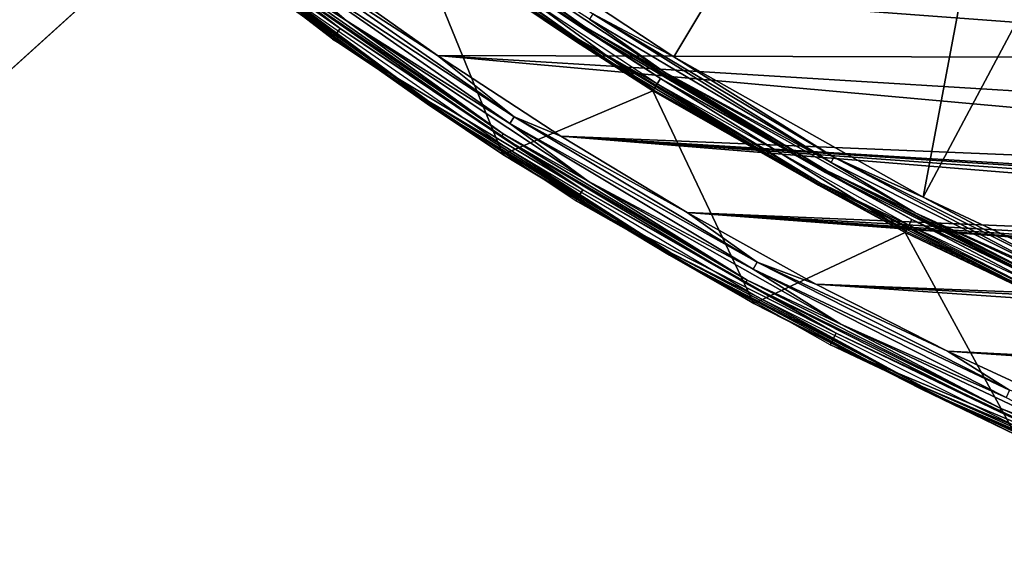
# Model space of a CAD drawing. Header units: millimetres. Extents: x -30.2 to 30.2, y -30.2 to 30.2.
# Tile 19 of 256: x -19.9 to -12.6, y -28.4 to -24.4. Entities that reach past the tile are written whole.
import ezdxf

# ---------------------------------------------------------------- set-up
doc = ezdxf.new("R2010")
doc.units = ezdxf.units.MM
doc.header["$LTSCALE"] = 52.148148
for name, color, linetype in [('10', 7, 'CONTINUOUS'), ('12', 7, 'CONTINUOUS'), ('14', 7, 'CONTINUOUS'), ('2', 7, 'CONTINUOUS'), ('327', 7, 'CONTINUOUS'), ('329', 7, 'CONTINUOUS'), ('331', 7, 'CONTINUOUS'), ('332', 7, 'CONTINUOUS'), ('333', 7, 'CONTINUOUS'), ('4', 7, 'CONTINUOUS'), ('65', 7, 'CONTINUOUS'), ('67', 7, 'CONTINUOUS'), ('7', 7, 'CONTINUOUS'), ('70', 7, 'CONTINUOUS'), ('71', 7, 'CONTINUOUS'), ('8', 7, 'CONTINUOUS')]:
    doc.layers.add(name, color=color, linetype=linetype)

msp = doc.modelspace()

# ---------------------------------------------------------------- linework, layer by layer
at = {"layer": '10', "color": 4, "linetype": 'Continuous'}
for points in [[(-16.3507, -25.4421, -29.7933), (-17.0231, -23.794, -0.1933), (-18.124, -24.2109, -29.7933), (-16.3507, -25.4421, -29.7933)], [(-15.2409, -24.9731, -0.1933), (-17.0231, -23.794, -0.1933), (-16.3507, -25.4421, -29.7933), (-15.2409, -24.9731, -0.1933)], [(-14.494, -26.5437, -29.7933), (-15.2409, -24.9731, -0.1933), (-16.3507, -25.4421, -29.7933), (-14.494, -26.5437, -29.7933)], [(-13.3773, -26.019, -0.1933), (-15.2409, -24.9731, -0.1933), (-14.494, -26.5437, -29.7933), (-13.3773, -26.019, -0.1933)], [(-12.5634, -27.5101, -29.7933), (-13.3773, -26.019, -0.1933), (-14.494, -26.5437, -29.7933), (-12.5634, -27.5101, -29.7933)], [(-11.4423, -26.9261, -0.1933), (-13.3773, -26.019, -0.1933), (-12.5634, -27.5101, -29.7933), (-11.4423, -26.9261, -0.1933)]]:
    msp.add_3dface(points, dxfattribs=at)
at = {"layer": '12', "color": 4, "linetype": 'Continuous'}
for points in [[(-17.5278, -23.4144, -0.1429), (-15.8128, -24.6052, -0.1429), (-17.5154, -23.3978, -0.0962), (-17.5278, -23.4144, -0.1429)], [(-17.5278, -23.4144, -0.1429), (-17.0231, -23.794, -0.1933), (-15.8128, -24.6052, -0.1429), (-17.5278, -23.4144, -0.1429)], [(-15.8128, -24.6052, -0.1429), (-15.8016, -24.5877, -0.0962), (-17.5154, -23.3978, -0.0962), (-15.8128, -24.6052, -0.1429)], [(-15.8016, -24.5877, -0.0962), (-16.9877, -23.7445, -0.0562), (-17.5154, -23.3978, -0.0962), (-15.8016, -24.5877, -0.0962)], [(-17.0231, -23.794, -0.1933), (-15.2409, -24.9731, -0.1933), (-15.8128, -24.6052, -0.1429), (-17.0231, -23.794, -0.1933)], [(-15.2092, -24.9212, -0.0562), (-16.9877, -23.7445, -0.0562), (-15.8016, -24.5877, -0.0962), (-15.2092, -24.9212, -0.0562)], [(-15.8128, -24.6052, -0.1429), (-14.0172, -25.6706, -0.1429), (-15.8016, -24.5877, -0.0962), (-15.8128, -24.6052, -0.1429)], [(-14.0172, -25.6706, -0.1429), (-14.0072, -25.6524, -0.0962), (-15.8016, -24.5877, -0.0962), (-14.0172, -25.6706, -0.1429)], [(-14.0072, -25.6524, -0.0962), (-15.2092, -24.9212, -0.0562), (-15.8016, -24.5877, -0.0962), (-14.0072, -25.6524, -0.0962)], [(-15.8128, -24.6052, -0.1429), (-15.2409, -24.9731, -0.1933), (-14.0172, -25.6706, -0.1429), (-15.8128, -24.6052, -0.1429)], [(-13.3495, -25.9649, -0.0562), (-15.2092, -24.9212, -0.0562), (-14.0072, -25.6524, -0.0962), (-13.3495, -25.9649, -0.0562)], [(-15.2409, -24.9731, -0.1933), (-13.3773, -26.019, -0.1933), (-14.0172, -25.6706, -0.1429), (-15.2409, -24.9731, -0.1933)], [(-14.0172, -25.6706, -0.1429), (-12.1502, -26.6051, -0.1429), (-14.0072, -25.6524, -0.0962), (-14.0172, -25.6706, -0.1429)], [(-14.0172, -25.6706, -0.1429), (-13.3773, -26.019, -0.1933), (-12.1502, -26.6051, -0.1429), (-14.0172, -25.6706, -0.1429)], [(-12.1502, -26.6051, -0.1429), (-12.1415, -26.5863, -0.0962), (-14.0072, -25.6524, -0.0962), (-12.1502, -26.6051, -0.1429)], [(-12.1415, -26.5863, -0.0962), (-13.3495, -25.9649, -0.0562), (-14.0072, -25.6524, -0.0962), (-12.1415, -26.5863, -0.0962)], [(-11.4185, -26.8701, -0.0562), (-13.3495, -25.9649, -0.0562), (-12.1415, -26.5863, -0.0962), (-11.4185, -26.8701, -0.0562)], [(-13.3773, -26.019, -0.1933), (-11.4423, -26.9261, -0.1933), (-12.1502, -26.6051, -0.1429), (-13.3773, -26.019, -0.1933)]]:
    msp.add_3dface(points, dxfattribs=at)
at = {"layer": '14', "color": 4, "linetype": 'Continuous'}
for points in [[(-18.6162, -23.8277, -29.8463), (-18.6044, -23.8126, -29.8961), (-16.898, -25.0524, -29.8961), (-18.6162, -23.8277, -29.8463)], [(-16.9088, -25.0683, -29.8463), (-18.124, -24.2109, -29.7933), (-18.6162, -23.8277, -29.8463), (-16.9088, -25.0683, -29.8463)], [(-16.9088, -25.0683, -29.8463), (-18.6162, -23.8277, -29.8463), (-16.898, -25.0524, -29.8961), (-16.9088, -25.0683, -29.8463)], [(-18.6044, -23.8126, -29.8961), (-18.0904, -24.1659, -29.939), (-16.898, -25.0524, -29.8961), (-18.6044, -23.8126, -29.8961)], [(-16.3507, -25.4421, -29.7933), (-18.124, -24.2109, -29.7933), (-16.9088, -25.0683, -29.8463), (-16.3507, -25.4421, -29.7933)], [(-18.0904, -24.1659, -29.939), (-16.3203, -25.3949, -29.939), (-16.898, -25.0524, -29.8961), (-18.0904, -24.1659, -29.939)], [(-16.9088, -25.0683, -29.8463), (-16.898, -25.0524, -29.8961), (-15.1093, -26.1701, -29.8961), (-16.9088, -25.0683, -29.8463)], [(-15.1189, -26.1867, -29.8463), (-16.3507, -25.4421, -29.7933), (-16.9088, -25.0683, -29.8463), (-15.1189, -26.1867, -29.8463)], [(-15.1189, -26.1867, -29.8463), (-16.9088, -25.0683, -29.8463), (-15.1093, -26.1701, -29.8961), (-15.1189, -26.1867, -29.8463)], [(-16.898, -25.0524, -29.8961), (-16.3203, -25.3949, -29.939), (-15.1093, -26.1701, -29.8961), (-16.898, -25.0524, -29.8961)], [(-16.3203, -25.3949, -29.939), (-14.4671, -26.4945, -29.939), (-15.1093, -26.1701, -29.8961), (-16.3203, -25.3949, -29.939)], [(-14.494, -26.5437, -29.7933), (-16.3507, -25.4421, -29.7933), (-15.1189, -26.1867, -29.8463), (-14.494, -26.5437, -29.7933)], [(-15.1189, -26.1867, -29.8463), (-15.1093, -26.1701, -29.8961), (-13.247, -27.1603, -29.8961), (-15.1189, -26.1867, -29.8463)], [(-13.2554, -27.1775, -29.8463), (-14.494, -26.5437, -29.7933), (-15.1189, -26.1867, -29.8463), (-13.2554, -27.1775, -29.8463)], [(-13.2554, -27.1775, -29.8463), (-15.1189, -26.1867, -29.8463), (-13.247, -27.1603, -29.8961), (-13.2554, -27.1775, -29.8463)], [(-15.1093, -26.1701, -29.8961), (-14.4671, -26.4945, -29.939), (-13.247, -27.1603, -29.8961), (-15.1093, -26.1701, -29.8961)], [(-12.5634, -27.5101, -29.7933), (-14.494, -26.5437, -29.7933), (-13.2554, -27.1775, -29.8463), (-12.5634, -27.5101, -29.7933)], [(-14.4671, -26.4945, -29.939), (-12.5401, -27.459, -29.939), (-13.247, -27.1603, -29.8961), (-14.4671, -26.4945, -29.939)], [(-13.2554, -27.1775, -29.8463), (-13.247, -27.1603, -29.8961), (-11.3201, -28.0182, -29.8961), (-13.2554, -27.1775, -29.8463)], [(-11.3273, -28.036, -29.8463), (-12.5634, -27.5101, -29.7933), (-13.2554, -27.1775, -29.8463), (-11.3273, -28.036, -29.8463)], [(-11.3273, -28.036, -29.8463), (-13.2554, -27.1775, -29.8463), (-11.3201, -28.0182, -29.8961), (-11.3273, -28.036, -29.8463)], [(-13.247, -27.1603, -29.8961), (-12.5401, -27.459, -29.939), (-11.3201, -28.0182, -29.8961), (-13.247, -27.1603, -29.8961)]]:
    msp.add_3dface(points, dxfattribs=at)
at = {"layer": '2', "color": 251, "linetype": 'Continuous', "true_color": 0x4c4c4c}
for points in [[(-16.8519, -23.5546, 6.0125), (-15.0875, -24.7219, 6.0125), (-12.1186, -19.7757, 6.367), (-16.8519, -23.5546, 6.0125)], [(-15.0875, -24.7219, 6.0125), (-13.2427, -25.7572, 6.0125), (-12.1186, -19.7757, 6.367), (-15.0875, -24.7219, 6.0125)], [(-12.1186, -19.7757, 6.367), (-13.2427, -25.7572, 6.0125), (-10.5296, -20.6656, 6.367), (-12.1186, -19.7757, 6.367)], [(-13.2427, -25.7572, 6.0125), (-11.3272, -26.6552, 6.0125), (-10.5296, -20.6656, 6.367), (-13.2427, -25.7572, 6.0125)]]:
    msp.add_3dface(points, dxfattribs=at)
at = {"layer": '327', "color": 25, "linetype": 'Continuous', "true_color": 0x996633}
for points in [[(-14.6653, -20.0029, -122.3913), (-21.4683, -26.1548, -100.2479), (-21.8109, -26.4647, -100.4393), (-14.6653, -20.0029, -122.3913)], [(-15.0079, -20.3127, -122.5827), (-14.6653, -20.0029, -122.3913), (-21.8109, -26.4647, -100.4393), (-15.0079, -20.3127, -122.5827)], [(-21.4794, -26.1648, -99.9062), (-16.8833, -22.0087, -80.2534), (-21.8331, -26.4847, -99.7559), (-21.4794, -26.1648, -99.9062)], [(-21.8331, -26.4847, -99.7559), (-16.8833, -22.0087, -80.2534), (-17.237, -22.3285, -80.103), (-21.8331, -26.4847, -99.7559)]]:
    msp.add_3dface(points, dxfattribs=at)
at = {"layer": '329', "color": 25, "linetype": 'Continuous', "true_color": 0x996633}
msp.add_3dface([(-21.7151, -12.8957, -122.5827), (-15.0079, -20.3127, -122.5827), (-21.8109, -26.4647, -100.4393), (-21.7151, -12.8957, -122.5827)], dxfattribs=at)
at = {"layer": '331', "color": 25, "linetype": 'Continuous', "true_color": 0x996633}
msp.add_3dface([(-28.5403, -19.0676, -99.7559), (-21.8331, -26.4847, -99.7559), (-17.237, -22.3285, -80.103), (-28.5403, -19.0676, -99.7559)], dxfattribs=at)
at = {"layer": '332', "color": 25, "linetype": 'Continuous', "true_color": 0x996633}
msp.add_3dface([(-28.1755, -18.7378, -100.2479), (-21.4683, -26.1548, -100.2479), (-14.6653, -20.0029, -122.3913), (-28.1755, -18.7378, -100.2479)], dxfattribs=at)
at = {"layer": '333', "color": 25, "linetype": 'Continuous', "true_color": 0x996633}
msp.add_3dface([(-23.5906, -14.5916, -80.2534), (-16.8833, -22.0087, -80.2534), (-21.4794, -26.1648, -99.9062), (-23.5906, -14.5916, -80.2534)], dxfattribs=at)
at = {"layer": '4', "color": 251, "linetype": 'Continuous', "true_color": 0x4c4c4c}
for points in [[(-17.0173, -23.7858, 0.2035), (-15.2357, -24.9646, 0.2035), (-16.9603, -23.7062, 5.8165), (-17.0173, -23.7858, 0.2035)], [(-16.9603, -23.7062, 5.8165), (-15.2357, -24.9646, 0.2035), (-15.1846, -24.8809, 5.8165), (-16.9603, -23.7062, 5.8165)], [(-15.2357, -24.9646, 0.2035), (-13.3727, -26.0101, 0.2035), (-15.1846, -24.8809, 5.8165), (-15.2357, -24.9646, 0.2035)], [(-15.1846, -24.8809, 5.8165), (-13.3727, -26.0101, 0.2035), (-13.3279, -25.923, 5.8165), (-15.1846, -24.8809, 5.8165)], [(-13.3727, -26.0101, 0.2035), (-11.4384, -26.9169, 0.2035), (-13.3279, -25.923, 5.8165), (-13.3727, -26.0101, 0.2035)], [(-13.3279, -25.923, 5.8165), (-11.4384, -26.9169, 0.2035), (-11.4001, -26.8267, 5.8165), (-13.3279, -25.923, 5.8165)]]:
    msp.add_3dface(points, dxfattribs=at)
at = {"layer": '65', "color": 251, "linetype": 'Continuous', "true_color": 0x4c4c4c}
for points in [[(-10.6664, -24.0435, -36), (-8.9513, -24.7333, -36), (-17.7226, -24.0809, -36), (-10.6664, -24.0435, -36)], [(-17.7226, -24.0809, -36), (-8.9513, -24.7333, -36), (-16.8327, -24.711, -36), (-17.7226, -24.0809, -36)], [(-7.1877, -25.3022, -36), (-5.3927, -25.7445, -36), (-16.8327, -24.711, -36), (-7.1877, -25.3022, -36)], [(-16.8327, -24.711, -36), (-5.3927, -25.7445, -36), (-15.9203, -25.3086, -36), (-16.8327, -24.711, -36)], [(-8.9513, -24.7333, -36), (-7.1877, -25.3022, -36), (-16.8327, -24.711, -36), (-8.9513, -24.7333, -36)], [(-2.8796, -26.2422, -36), (-2.5587, -26.3944, -36), (-15.9203, -25.3086, -36), (-2.8796, -26.2422, -36)], [(-15.9203, -25.3086, -36), (-2.5587, -26.3944, -36), (-14.9888, -25.8712, -36), (-15.9203, -25.3086, -36)], [(-3.2167, -26.1304, -36), (-2.8796, -26.2422, -36), (-15.9203, -25.3086, -36), (-3.2167, -26.1304, -36)], [(-3.5658, -26.0605, -36), (-3.2167, -26.1304, -36), (-15.9203, -25.3086, -36), (-3.5658, -26.0605, -36)], [(-5.3927, -25.7445, -36), (-3.5658, -26.0605, -36), (-15.9203, -25.3086, -36), (-5.3927, -25.7445, -36)], [(-1.7617, -26.8323, -36), (-1.4907, -26.8916, -36), (-14.9888, -25.8712, -36), (-1.7617, -26.8323, -36)], [(-14.9888, -25.8712, -36), (-1.4907, -26.8916, -36), (-14.0365, -26.3999, -36), (-14.9888, -25.8712, -36)], [(-2.019, -26.7298, -36), (-1.7617, -26.8323, -36), (-14.9888, -25.8712, -36), (-2.019, -26.7298, -36)], [(-2.2581, -26.5852, -36), (-2.019, -26.7298, -36), (-14.9888, -25.8712, -36), (-2.2581, -26.5852, -36)], [(-2.5587, -26.3944, -36), (-2.2581, -26.5852, -36), (-14.9888, -25.8712, -36), (-2.5587, -26.3944, -36)], [(-14.0365, -26.3999, -36), (-1.4907, -26.8916, -36), (11.3253, -27.6715, -36), (-14.0365, -26.3999, -36)], [(-13.0633, -26.8947, -36), (-14.0365, -26.3999, -36), (10.3057, -28.0672, -36), (-13.0633, -26.8947, -36)], [(10.3057, -28.0672, -36), (-14.0365, -26.3999, -36), (11.3253, -27.6715, -36), (10.3057, -28.0672, -36)], [(-12.073, -27.3537, -36), (-13.0633, -26.8947, -36), (9.2726, -28.4254, -36), (-12.073, -27.3537, -36)], [(9.2726, -28.4254, -36), (-13.0633, -26.8947, -36), (10.3057, -28.0672, -36), (9.2726, -28.4254, -36)]]:
    msp.add_3dface(points, dxfattribs=at)
at = {"layer": '67', "color": 251, "linetype": 'Continuous', "true_color": 0x4c4c4c}
for points in [[(-19.2567, -23.1986, -35.7544), (-17.5526, -24.5133, -35.7544), (-19.3186, -23.2732, -30.2035), (-19.2567, -23.1986, -35.7544)], [(-19.3186, -23.2732, -30.2035), (-17.5526, -24.5133, -35.7544), (-17.6091, -24.592, -30.2035), (-19.3186, -23.2732, -30.2035)], [(-17.5526, -24.5133, -35.7544), (-15.7592, -25.703, -35.7544), (-17.6091, -24.592, -30.2035), (-17.5526, -24.5133, -35.7544)], [(-17.6091, -24.592, -30.2035), (-15.7592, -25.703, -35.7544), (-15.8098, -25.7856, -30.2035), (-17.6091, -24.592, -30.2035)], [(-15.7592, -25.703, -35.7544), (-13.8854, -26.7618, -35.7544), (-15.8098, -25.7856, -30.2035), (-15.7592, -25.703, -35.7544)], [(-15.8098, -25.7856, -30.2035), (-13.8854, -26.7618, -35.7544), (-13.93, -26.8478, -30.2035), (-15.8098, -25.7856, -30.2035)], [(-13.8854, -26.7618, -35.7544), (-11.9408, -27.6841, -35.7544), (-13.93, -26.8478, -30.2035), (-13.8854, -26.7618, -35.7544)], [(-13.93, -26.8478, -30.2035), (-11.9408, -27.6841, -35.7544), (-11.9792, -27.7731, -30.2035), (-13.93, -26.8478, -30.2035)]]:
    msp.add_3dface(points, dxfattribs=at)
at = {"layer": '7', "color": 251, "linetype": 'Continuous', "true_color": 0x4c4c4c}
for points in [[(-15.0875, -24.7219, 6.0125), (-16.8519, -23.5546, 6.0125), (-15.6843, -24.4053, 6.0031), (-15.0875, -24.7219, 6.0125)], [(-15.156, -24.834, 5.9508), (-15.7085, -24.4429, 5.9821), (-16.9283, -23.6614, 5.9508), (-15.156, -24.834, 5.9508)], [(-13.9247, -25.5013, 5.9821), (-15.6843, -24.4053, 6.0031), (-15.7085, -24.4429, 5.9821), (-13.9247, -25.5013, 5.9821)], [(-13.9247, -25.5013, 5.9821), (-15.7085, -24.4429, 5.9821), (-15.156, -24.834, 5.9508), (-13.9247, -25.5013, 5.9821)], [(-13.9033, -25.462, 6.0031), (-15.0875, -24.7219, 6.0125), (-15.6843, -24.4053, 6.0031), (-13.9033, -25.462, 6.0031)], [(-13.9033, -25.462, 6.0031), (-15.6843, -24.4053, 6.0031), (-13.9247, -25.5013, 5.9821), (-13.9033, -25.462, 6.0031)], [(-13.2427, -25.7572, 6.0125), (-15.0875, -24.7219, 6.0125), (-13.9033, -25.462, 6.0031), (-13.2427, -25.7572, 6.0125)], [(-13.3028, -25.874, 5.9508), (-13.9247, -25.5013, 5.9821), (-15.156, -24.834, 5.9508), (-13.3028, -25.874, 5.9508)], [(-12.07, -26.4297, 5.9821), (-13.9033, -25.462, 6.0031), (-13.9247, -25.5013, 5.9821), (-12.07, -26.4297, 5.9821)], [(-12.0514, -26.389, 6.0031), (-13.2427, -25.7572, 6.0125), (-13.9033, -25.462, 6.0031), (-12.0514, -26.389, 6.0031)], [(-12.0514, -26.389, 6.0031), (-13.9033, -25.462, 6.0031), (-12.07, -26.4297, 5.9821), (-12.0514, -26.389, 6.0031)], [(-12.07, -26.4297, 5.9821), (-13.9247, -25.5013, 5.9821), (-13.3028, -25.874, 5.9508), (-12.07, -26.4297, 5.9821)], [(-11.3272, -26.6552, 6.0125), (-13.2427, -25.7572, 6.0125), (-12.0514, -26.389, 6.0031), (-11.3272, -26.6552, 6.0125)], [(-11.3786, -26.7761, 5.9508), (-12.07, -26.4297, 5.9821), (-13.3028, -25.874, 5.9508), (-11.3786, -26.7761, 5.9508)]]:
    msp.add_3dface(points, dxfattribs=at)
at = {"layer": '70', "color": 251, "linetype": 'Continuous', "true_color": 0x4c4c4c}
for points in [[(-17.5526, -24.5133, -35.7544), (-19.2567, -23.1986, -35.7544), (-18.0871, -24.1098, -35.8182), (-17.5526, -24.5133, -35.7544)], [(-17.5091, -24.4525, -35.9283), (-18.0718, -24.0894, -35.8776), (-19.2089, -23.1411, -35.9283), (-17.5091, -24.4525, -35.9283)], [(-16.3474, -25.2913, -35.8776), (-18.0871, -24.1098, -35.8182), (-18.0718, -24.0894, -35.8776), (-16.3474, -25.2913, -35.8776)], [(-16.3612, -25.3128, -35.8182), (-17.5526, -24.5133, -35.7544), (-18.0871, -24.1098, -35.8182), (-16.3612, -25.3128, -35.8182)], [(-16.3612, -25.3128, -35.8182), (-18.0871, -24.1098, -35.8182), (-16.3474, -25.2913, -35.8776), (-16.3612, -25.3128, -35.8182)], [(-16.3474, -25.2913, -35.8776), (-18.0718, -24.0894, -35.8776), (-17.5091, -24.4525, -35.9283), (-16.3474, -25.2913, -35.8776)], [(-15.7592, -25.703, -35.7544), (-17.5526, -24.5133, -35.7544), (-16.3612, -25.3128, -35.8182), (-15.7592, -25.703, -35.7544)], [(-15.7201, -25.6393, -35.9283), (-16.3474, -25.2913, -35.8776), (-17.5091, -24.4525, -35.9283), (-15.7201, -25.6393, -35.9283)], [(-14.5433, -26.3701, -35.8776), (-16.3612, -25.3128, -35.8182), (-16.3474, -25.2913, -35.8776), (-14.5433, -26.3701, -35.8776)], [(-14.5557, -26.3924, -35.8182), (-15.7592, -25.703, -35.7544), (-16.3612, -25.3128, -35.8182), (-14.5557, -26.3924, -35.8182)], [(-14.5557, -26.3924, -35.8182), (-16.3612, -25.3128, -35.8182), (-14.5433, -26.3701, -35.8776), (-14.5557, -26.3924, -35.8182)], [(-14.5433, -26.3701, -35.8776), (-16.3474, -25.2913, -35.8776), (-15.7201, -25.6393, -35.9283), (-14.5433, -26.3701, -35.8776)], [(-13.851, -26.6954, -35.9283), (-14.5433, -26.3701, -35.8776), (-15.7201, -25.6393, -35.9283), (-13.851, -26.6954, -35.9283)], [(-13.8854, -26.7618, -35.7544), (-15.7592, -25.703, -35.7544), (-14.5557, -26.3924, -35.8182), (-13.8854, -26.7618, -35.7544)], [(-12.6684, -27.3203, -35.8776), (-14.5557, -26.3924, -35.8182), (-14.5433, -26.3701, -35.8776), (-12.6684, -27.3203, -35.8776)], [(-12.6792, -27.3435, -35.8182), (-13.8854, -26.7618, -35.7544), (-14.5557, -26.3924, -35.8182), (-12.6792, -27.3435, -35.8182)], [(-12.6792, -27.3435, -35.8182), (-14.5557, -26.3924, -35.8182), (-12.6684, -27.3203, -35.8776), (-12.6792, -27.3435, -35.8182)], [(-12.6684, -27.3203, -35.8776), (-14.5433, -26.3701, -35.8776), (-13.851, -26.6954, -35.9283), (-12.6684, -27.3203, -35.8776)], [(-11.9112, -27.6155, -35.9283), (-12.6684, -27.3203, -35.8776), (-13.851, -26.6954, -35.9283), (-11.9112, -27.6155, -35.9283)], [(-11.9408, -27.6841, -35.7544), (-13.8854, -26.7618, -35.7544), (-12.6792, -27.3435, -35.8182), (-11.9408, -27.6841, -35.7544)], [(-10.7318, -28.1375, -35.8776), (-12.6792, -27.3435, -35.8182), (-12.6684, -27.3203, -35.8776), (-10.7318, -28.1375, -35.8776)], [(-10.7409, -28.1613, -35.8182), (-11.9408, -27.6841, -35.7544), (-12.6792, -27.3435, -35.8182), (-10.7409, -28.1613, -35.8182)], [(-10.7409, -28.1613, -35.8182), (-12.6792, -27.3435, -35.8182), (-10.7318, -28.1375, -35.8776), (-10.7409, -28.1613, -35.8182)], [(-10.7318, -28.1375, -35.8776), (-12.6684, -27.3203, -35.8776), (-11.9112, -27.6155, -35.9283), (-10.7318, -28.1375, -35.8776)]]:
    msp.add_3dface(points, dxfattribs=at)
at = {"layer": '71', "color": 251, "linetype": 'Continuous', "true_color": 0x4c4c4c}
for points in [[(-17.5091, -24.4525, -35.9283), (-19.2089, -23.1411, -35.9283), (-18.017, -24.0164, -35.9672), (-17.5091, -24.4525, -35.9283)], [(-17.9812, -23.9685, -35.9917), (-16.2654, -25.1645, -35.9917), (-18.017, -24.0164, -35.9672), (-17.9812, -23.9685, -35.9917)], [(-17.7226, -24.0809, -36), (-16.8327, -24.711, -36), (-17.9812, -23.9685, -35.9917), (-17.7226, -24.0809, -36)], [(-17.9812, -23.9685, -35.9917), (-16.8327, -24.711, -36), (-16.2654, -25.1645, -35.9917), (-17.9812, -23.9685, -35.9917)], [(-16.2979, -25.2147, -35.9672), (-17.5091, -24.4525, -35.9283), (-18.017, -24.0164, -35.9672), (-16.2979, -25.2147, -35.9672)], [(-16.2654, -25.1645, -35.9917), (-16.2979, -25.2147, -35.9672), (-18.017, -24.0164, -35.9672), (-16.2654, -25.1645, -35.9917)], [(-15.7201, -25.6393, -35.9283), (-17.5091, -24.4525, -35.9283), (-16.2979, -25.2147, -35.9672), (-15.7201, -25.6393, -35.9283)], [(-16.8327, -24.711, -36), (-15.9203, -25.3086, -36), (-16.2654, -25.1645, -35.9917), (-16.8327, -24.711, -36)], [(-16.2654, -25.1645, -35.9917), (-14.4704, -26.2378, -35.9917), (-16.2979, -25.2147, -35.9672), (-16.2654, -25.1645, -35.9917)], [(-15.9203, -25.3086, -36), (-14.9888, -25.8712, -36), (-16.2654, -25.1645, -35.9917), (-15.9203, -25.3086, -36)], [(-16.2654, -25.1645, -35.9917), (-14.9888, -25.8712, -36), (-14.4704, -26.2378, -35.9917), (-16.2654, -25.1645, -35.9917)], [(-14.4993, -26.2901, -35.9672), (-15.7201, -25.6393, -35.9283), (-16.2979, -25.2147, -35.9672), (-14.4993, -26.2901, -35.9672)], [(-14.4704, -26.2378, -35.9917), (-14.4993, -26.2901, -35.9672), (-16.2979, -25.2147, -35.9672), (-14.4704, -26.2378, -35.9917)], [(-13.851, -26.6954, -35.9283), (-15.7201, -25.6393, -35.9283), (-14.4993, -26.2901, -35.9672), (-13.851, -26.6954, -35.9283)], [(-14.9888, -25.8712, -36), (-14.0365, -26.3999, -36), (-14.4704, -26.2378, -35.9917), (-14.9888, -25.8712, -36)], [(-14.4704, -26.2378, -35.9917), (-12.6049, -27.1833, -35.9917), (-14.4993, -26.2901, -35.9672), (-14.4704, -26.2378, -35.9917)], [(-14.0365, -26.3999, -36), (-13.0633, -26.8947, -36), (-14.4704, -26.2378, -35.9917), (-14.0365, -26.3999, -36)], [(-14.4704, -26.2378, -35.9917), (-13.0633, -26.8947, -36), (-12.6049, -27.1833, -35.9917), (-14.4704, -26.2378, -35.9917)], [(-12.63, -27.2375, -35.9672), (-13.851, -26.6954, -35.9283), (-14.4993, -26.2901, -35.9672), (-12.63, -27.2375, -35.9672)], [(-12.6049, -27.1833, -35.9917), (-12.63, -27.2375, -35.9672), (-14.4993, -26.2901, -35.9672), (-12.6049, -27.1833, -35.9917)], [(-11.9112, -27.6155, -35.9283), (-13.851, -26.6954, -35.9283), (-12.63, -27.2375, -35.9672), (-11.9112, -27.6155, -35.9283)], [(-13.0633, -26.8947, -36), (-12.073, -27.3537, -36), (-12.6049, -27.1833, -35.9917), (-13.0633, -26.8947, -36)]]:
    msp.add_3dface(points, dxfattribs=at)
at = {"layer": '8', "color": 251, "linetype": 'Continuous', "true_color": 0x4c4c4c}
for points in [[(-17.4639, -23.329, 5.8653), (-15.7551, -24.5154, 5.8653), (-17.4526, -23.314, 5.9111), (-17.4639, -23.329, 5.8653)], [(-17.4639, -23.329, 5.8653), (-16.9603, -23.7062, 5.8165), (-15.7551, -24.5154, 5.8653), (-17.4639, -23.329, 5.8653)], [(-15.745, -24.4997, 5.9111), (-16.9283, -23.6614, 5.9508), (-17.4526, -23.314, 5.9111), (-15.745, -24.4997, 5.9111)], [(-15.7551, -24.5154, 5.8653), (-15.745, -24.4997, 5.9111), (-17.4526, -23.314, 5.9111), (-15.7551, -24.5154, 5.8653)], [(-16.9603, -23.7062, 5.8165), (-15.1846, -24.8809, 5.8165), (-15.7551, -24.5154, 5.8653), (-16.9603, -23.7062, 5.8165)], [(-15.156, -24.834, 5.9508), (-16.9283, -23.6614, 5.9508), (-15.745, -24.4997, 5.9111), (-15.156, -24.834, 5.9508)], [(-15.7551, -24.5154, 5.8653), (-13.9661, -25.5769, 5.8653), (-15.745, -24.4997, 5.9111), (-15.7551, -24.5154, 5.8653)], [(-15.7551, -24.5154, 5.8653), (-15.1846, -24.8809, 5.8165), (-13.9661, -25.5769, 5.8653), (-15.7551, -24.5154, 5.8653)], [(-13.9571, -25.5605, 5.9111), (-15.156, -24.834, 5.9508), (-15.745, -24.4997, 5.9111), (-13.9571, -25.5605, 5.9111)], [(-13.9661, -25.5769, 5.8653), (-13.9571, -25.5605, 5.9111), (-15.745, -24.4997, 5.9111), (-13.9661, -25.5769, 5.8653)], [(-15.1846, -24.8809, 5.8165), (-13.3279, -25.923, 5.8165), (-13.9661, -25.5769, 5.8653), (-15.1846, -24.8809, 5.8165)], [(-13.3028, -25.874, 5.9508), (-15.156, -24.834, 5.9508), (-13.9571, -25.5605, 5.9111), (-13.3028, -25.874, 5.9508)], [(-13.9661, -25.5769, 5.8653), (-12.1058, -26.5081, 5.8653), (-13.9571, -25.5605, 5.9111), (-13.9661, -25.5769, 5.8653)], [(-13.9661, -25.5769, 5.8653), (-13.3279, -25.923, 5.8165), (-12.1058, -26.5081, 5.8653), (-13.9661, -25.5769, 5.8653)], [(-12.0981, -26.491, 5.9111), (-13.3028, -25.874, 5.9508), (-13.9571, -25.5605, 5.9111), (-12.0981, -26.491, 5.9111)], [(-12.1058, -26.5081, 5.8653), (-12.0981, -26.491, 5.9111), (-13.9571, -25.5605, 5.9111), (-12.1058, -26.5081, 5.8653)], [(-11.3786, -26.7761, 5.9508), (-13.3028, -25.874, 5.9508), (-12.0981, -26.491, 5.9111), (-11.3786, -26.7761, 5.9508)], [(-13.3279, -25.923, 5.8165), (-11.4001, -26.8267, 5.8165), (-12.1058, -26.5081, 5.8653), (-13.3279, -25.923, 5.8165)]]:
    msp.add_3dface(points, dxfattribs=at)

doc.saveas('drawing.dxf')
